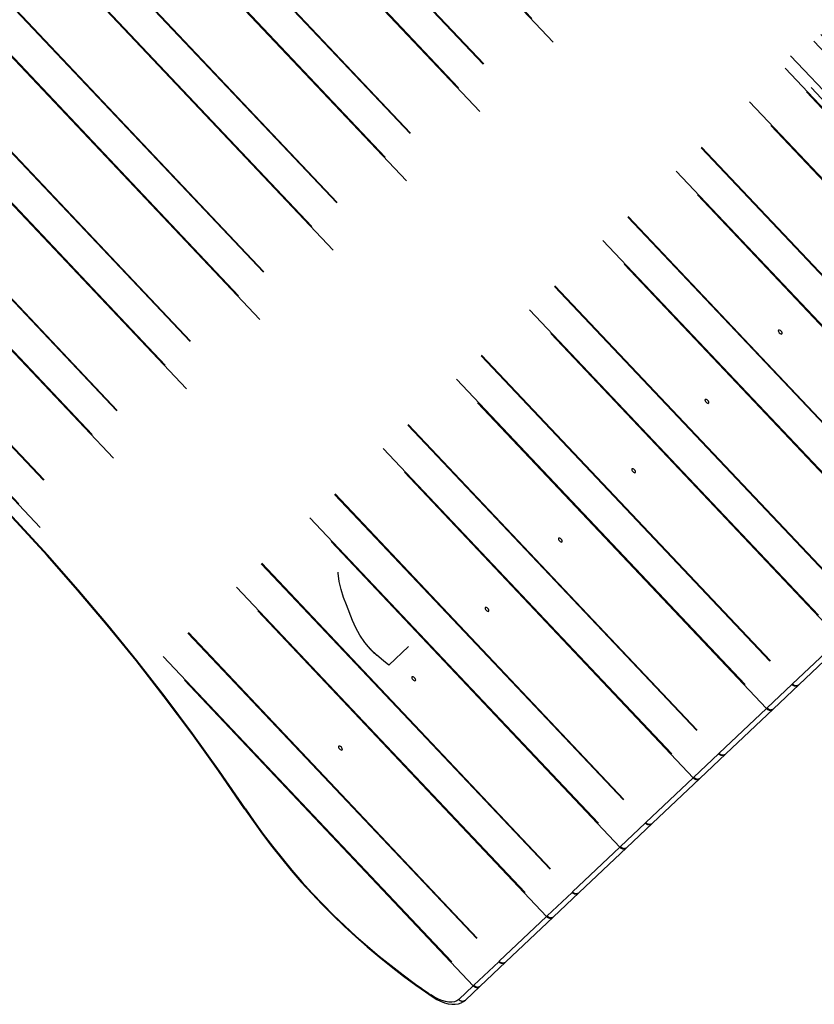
# Model space of a CAD drawing. Header units: metres. Extents: x 104098 to 104607, y 427853 to 428230.
# Tile 30 of 147: x 104234.638 to 104235.111, y 428113.69 to 428114.276. Entities that reach past the tile are written whole.
import ezdxf

# ---------------------------------------------------------------- set-up
doc = ezdxf.new("R2010")
doc.units = ezdxf.units.M
doc.linetypes.add('DASHED2', pattern=[0.375, 0.25, -0.125])

# ---------------------------------------------------------------- blocks, each defined once
blk = doc.blocks.new('school2')
at = {"color": 252, "linetype": 'DASHED2'}
for p, q in [((107953.52126, 456625.83379), (107953.52126, 456627.22779)), ((107953.52178, 456627.22779), (107953.52178, 456625.83379)), ((107953.54207, 456627.22779), (107953.54207, 456625.83379)), ((107953.54247, 456627.22779), (107953.54247, 456625.83379)), ((107953.58126, 456625.83379), (107953.58126, 456627.22779)), ((107953.58178, 456627.22779), (107953.58178, 456625.83379)), ((107953.60207, 456627.22779), (107953.60207, 456625.83379)), ((107953.60247, 456627.22779), (107953.60247, 456625.83379)), ((107953.64126, 456625.83379), (107953.64126, 456627.22779)), ((107953.64178, 456627.22779), (107953.64178, 456625.83379)), ((107953.66207, 456627.22779), (107953.66207, 456625.83379)), ((107953.66247, 456627.22779), (107953.66247, 456625.83379)), ((107953.70126, 456625.83379), (107953.70126, 456627.22779)), ((107953.70178, 456627.22779), (107953.70178, 456625.83379)), ((107953.72207, 456627.22779), (107953.72207, 456625.83379)), ((107953.72247, 456627.22779), (107953.72247, 456625.83379)), ((107953.76126, 456625.83379), (107953.76126, 456627.22779)), ((107953.76178, 456627.22779), (107953.76178, 456625.83379)), ((107953.78207, 456627.22779), (107953.78207, 456625.83379)), ((107953.78247, 456627.22779), (107953.78247, 456625.83379)), ((107953.82126, 456625.83379), (107953.82126, 456627.22779)), ((107953.82178, 456627.22779), (107953.82178, 456625.83379)), ((107953.84207, 456627.22779), (107953.84207, 456625.83379)), ((107953.84247, 456627.22779), (107953.84247, 456625.83379)), ((107953.88126, 456625.83379), (107953.88126, 456627.22779)), ((107953.88178, 456627.22779), (107953.88178, 456625.83379)), ((107953.90207, 456627.22779), (107953.90207, 456625.83379)), ((107953.90247, 456627.22779), (107953.90247, 456625.83379)), ((107953.94126, 456625.83379), (107953.94126, 456627.22779)), ((107953.94178, 456627.22779), (107953.94178, 456625.83379)), ((107953.96207, 456627.22779), (107953.96207, 456625.83379)), ((107953.96247, 456627.22779), (107953.96247, 456625.83379)), ((107954.00126, 456625.83379), (107954.00126, 456627.22779)), ((107954.00178, 456627.22779), (107954.00178, 456625.83379)), ((107954.03035, 456625.83379), (107954.03035, 456627.22779)), ((107954.03087, 456627.22779), (107954.03087, 456625.83379)), ((107954.03416, 456625.83379), (107954.03416, 456627.22779)), ((107954.03826, 456627.23079), (107954.03826, 456625.83079)), ((107954.04503, 456625.83079), (107954.04503, 456627.23079)), ((107954.05005, 456625.83079), (107954.05005, 456627.23079)), ((107954.05428, 456627.22779), (107954.05428, 456625.83379)), ((107954.05932, 456625.83379), (107954.05932, 456627.22779)), ((107954.06002, 456627.22779), (107954.06002, 456625.83379)), ((107953.6285, 456626.06331), (107953.63151, 456626.06729)), ((107953.63151, 456626.06729), (107953.63183, 456626.06758)), ((107953.62599, 456626.05898), (107953.6285, 456626.06331)), ((107953.62732, 456626.06135), (107953.62723, 456626.06121)), ((107953.62391, 456626.05458), (107953.62599, 456626.05898)), ((107953.61839, 456626.04094), (107953.62212, 456626.05006)), ((107953.62212, 456626.05006), (107953.62391, 456626.05458)), ((107953.6167, 456626.03636), (107953.61839, 456626.04094)), ((107953.61452, 456626.02643), (107953.6154, 456626.03166)), ((107953.6154, 456626.03166), (107953.6167, 456626.03636)), ((107953.61429, 456626.02114), (107953.61452, 456626.02643)), ((107953.61466, 456626.01598), (107953.61429, 456626.02114)), ((107953.61526, 456626.01084), (107953.61466, 456626.01598)), ((107953.6157, 456626.00679), (107953.61526, 456626.01084)), ((107953.6157, 456626.00679), (107953.63181, 456626.00679)), ((107953.56028, 456625.99136), (107953.56022, 456625.99079)), ((107953.56022, 456625.99079), (107953.56028, 456625.99021)), ((107953.56044, 456625.99185), (107953.56028, 456625.99136)), ((107953.56069, 456625.99217), (107953.56044, 456625.99185)), ((107953.56097, 456625.99229), (107953.56069, 456625.99217)), ((107953.56126, 456625.99217), (107953.56097, 456625.99229)), ((107953.5615, 456625.99185), (107953.56126, 456625.99217)), ((107953.56167, 456625.99136), (107953.5615, 456625.99185)), ((107953.56172, 456625.99079), (107953.56167, 456625.99136)), ((107953.56167, 456625.99021), (107953.56172, 456625.99079)), ((107953.62028, 456625.99136), (107953.62022, 456625.99079)), ((107953.62022, 456625.99079), (107953.62028, 456625.99021)), ((107953.62044, 456625.99185), (107953.62028, 456625.99136)), ((107953.62069, 456625.99217), (107953.62044, 456625.99185)), ((107953.62097, 456625.99229), (107953.62069, 456625.99217)), ((107953.62126, 456625.99217), (107953.62097, 456625.99229)), ((107953.6215, 456625.99185), (107953.62126, 456625.99217)), ((107953.62167, 456625.99136), (107953.6215, 456625.99185)), ((107953.62172, 456625.99079), (107953.62167, 456625.99136)), ((107953.62167, 456625.99021), (107953.62172, 456625.99079)), ((107953.68028, 456625.99136), (107953.68022, 456625.99079)), ((107953.68022, 456625.99079), (107953.68028, 456625.99021)), ((107953.68044, 456625.99185), (107953.68028, 456625.99136)), ((107953.68069, 456625.99217), (107953.68044, 456625.99185)), ((107953.68097, 456625.99229), (107953.68069, 456625.99217)), ((107953.68126, 456625.99217), (107953.68097, 456625.99229)), ((107953.6815, 456625.99185), (107953.68126, 456625.99217)), ((107953.68167, 456625.99136), (107953.6815, 456625.99185)), ((107953.68172, 456625.99079), (107953.68167, 456625.99136)), ((107953.68167, 456625.99021), (107953.68172, 456625.99079)), ((107953.74028, 456625.99136), (107953.74022, 456625.99079)), ((107953.74022, 456625.99079), (107953.74028, 456625.99021)), ((107953.74044, 456625.99185), (107953.74028, 456625.99136)), ((107953.74069, 456625.99217), (107953.74044, 456625.99185)), ((107953.74097, 456625.99229), (107953.74069, 456625.99217)), ((107953.74126, 456625.99217), (107953.74097, 456625.99229)), ((107953.7415, 456625.99185), (107953.74126, 456625.99217)), ((107953.74167, 456625.99136), (107953.7415, 456625.99185)), ((107953.74172, 456625.99079), (107953.74167, 456625.99136)), ((107953.74167, 456625.99021), (107953.74172, 456625.99079)), ((107953.80028, 456625.99136), (107953.80022, 456625.99079)), ((107953.80022, 456625.99079), (107953.80028, 456625.99021)), ((107953.80044, 456625.99185), (107953.80028, 456625.99136)), ((107953.80069, 456625.99217), (107953.80044, 456625.99185)), ((107953.80097, 456625.99229), (107953.80069, 456625.99217)), ((107953.80126, 456625.99217), (107953.80097, 456625.99229)), ((107953.8015, 456625.99185), (107953.80126, 456625.99217)), ((107953.80167, 456625.99136), (107953.8015, 456625.99185)), ((107953.80172, 456625.99079), (107953.80167, 456625.99136)), ((107953.80167, 456625.99021), (107953.80172, 456625.99079)), ((107953.86028, 456625.99136), (107953.86022, 456625.99079)), ((107953.86022, 456625.99079), (107953.86028, 456625.99021)), ((107953.86044, 456625.99185), (107953.86028, 456625.99136)), ((107953.86069, 456625.99217), (107953.86044, 456625.99185)), ((107953.86097, 456625.99229), (107953.86069, 456625.99217)), ((107953.86126, 456625.99217), (107953.86097, 456625.99229)), ((107953.8615, 456625.99185), (107953.86126, 456625.99217)), ((107953.86167, 456625.99136), (107953.8615, 456625.99185)), ((107953.86172, 456625.99079), (107953.86167, 456625.99136)), ((107953.86167, 456625.99021), (107953.86172, 456625.99079)), ((107953.92028, 456625.99136), (107953.92022, 456625.99079)), ((107953.92022, 456625.99079), (107953.92028, 456625.99021)), ((107953.92044, 456625.99185), (107953.92028, 456625.99136)), ((107953.92069, 456625.99217), (107953.92044, 456625.99185)), ((107953.92097, 456625.99229), (107953.92069, 456625.99217)), ((107953.92126, 456625.99217), (107953.92097, 456625.99229)), ((107953.9215, 456625.99185), (107953.92126, 456625.99217)), ((107953.92167, 456625.99136), (107953.9215, 456625.99185)), ((107953.92172, 456625.99079), (107953.92167, 456625.99136)), ((107953.92167, 456625.99021), (107953.92172, 456625.99079)), ((107953.56028, 456625.99021), (107953.56044, 456625.98973)), ((107953.56044, 456625.98973), (107953.56069, 456625.9894)), ((107953.56069, 456625.9894), (107953.56097, 456625.98929)), ((107953.56097, 456625.98929), (107953.56126, 456625.9894)), ((107953.56126, 456625.9894), (107953.5615, 456625.98973)), ((107953.5615, 456625.98973), (107953.56167, 456625.99021)), ((107953.62028, 456625.99021), (107953.62044, 456625.98973)), ((107953.62044, 456625.98973), (107953.62069, 456625.9894)), ((107953.62069, 456625.9894), (107953.62097, 456625.98929)), ((107953.62097, 456625.98929), (107953.62126, 456625.9894)), ((107953.62126, 456625.9894), (107953.6215, 456625.98973)), ((107953.6215, 456625.98973), (107953.62167, 456625.99021)), ((107953.68028, 456625.99021), (107953.68044, 456625.98973)), ((107953.68044, 456625.98973), (107953.68069, 456625.9894)), ((107953.68069, 456625.9894), (107953.68097, 456625.98929)), ((107953.68097, 456625.98929), (107953.68126, 456625.9894)), ((107953.68126, 456625.9894), (107953.6815, 456625.98973)), ((107953.6815, 456625.98973), (107953.68167, 456625.99021)), ((107953.74028, 456625.99021), (107953.74044, 456625.98973)), ((107953.74044, 456625.98973), (107953.74069, 456625.9894)), ((107953.74069, 456625.9894), (107953.74097, 456625.98929)), ((107953.74097, 456625.98929), (107953.74126, 456625.9894)), ((107953.74126, 456625.9894), (107953.7415, 456625.98973)), ((107953.7415, 456625.98973), (107953.74167, 456625.99021)), ((107953.80028, 456625.99021), (107953.80044, 456625.98973)), ((107953.80044, 456625.98973), (107953.80069, 456625.9894)), ((107953.80069, 456625.9894), (107953.80097, 456625.98929)), ((107953.80097, 456625.98929), (107953.80126, 456625.9894)), ((107953.80126, 456625.9894), (107953.8015, 456625.98973)), ((107953.8015, 456625.98973), (107953.80167, 456625.99021)), ((107953.86028, 456625.99021), (107953.86044, 456625.98973)), ((107953.86044, 456625.98973), (107953.86069, 456625.9894)), ((107953.86069, 456625.9894), (107953.86097, 456625.98929)), ((107953.86097, 456625.98929), (107953.86126, 456625.9894)), ((107953.86126, 456625.9894), (107953.8615, 456625.98973)), ((107953.8615, 456625.98973), (107953.86167, 456625.99021)), ((107953.92028, 456625.99021), (107953.92044, 456625.98973)), ((107953.92044, 456625.98973), (107953.92069, 456625.9894)), ((107953.92069, 456625.9894), (107953.92097, 456625.98929)), ((107953.92097, 456625.98929), (107953.92126, 456625.9894)), ((107953.92126, 456625.9894), (107953.9215, 456625.98973)), ((107953.9215, 456625.98973), (107953.92167, 456625.99021)), ((107953.49669, 456625.8575), (107953.49809, 456625.85062)), ((107953.49809, 456625.85062), (107953.49893, 456625.84662)), ((107953.49893, 456625.84662), (107953.49924, 456625.84526)), ((107953.49924, 456625.84526), (107953.49995, 456625.84278)), ((107953.4999, 456625.84468), (107953.49926, 456625.84724)), ((107953.5007, 456625.84231), (107953.4999, 456625.84468)), ((107953.49995, 456625.84278), (107953.50082, 456625.84044)), ((107953.50165, 456625.84017), (107953.5007, 456625.84231)), ((107953.50082, 456625.84044), (107953.50185, 456625.83829)), ((107953.50273, 456625.83829), (107953.50165, 456625.84017)), ((107953.50185, 456625.83829), (107953.50303, 456625.83633)), ((107953.50393, 456625.8367), (107953.50273, 456625.83829)), ((107953.50303, 456625.83633), (107953.50436, 456625.83462)), ((107953.50521, 456625.83544), (107953.50393, 456625.8367)), ((107953.50436, 456625.83462), (107953.50585, 456625.83317)), ((107953.50657, 456625.83453), (107953.50521, 456625.83544)), ((107953.50585, 456625.83317), (107953.50745, 456625.83205)), ((107953.50797, 456625.83397), (107953.50657, 456625.83453)), ((107953.5094, 456625.83379), (107953.50797, 456625.83397)), ((107953.5094, 456625.83379), (107953.52126, 456625.83379)), ((107953.52178, 456625.83379), (107953.52126, 456625.83379)), ((107953.52178, 456625.83379), (107953.54207, 456625.83379)), ((107953.54247, 456625.83379), (107953.54207, 456625.83379)), ((107953.54247, 456625.83379), (107953.58126, 456625.83379)), ((107953.58178, 456625.83379), (107953.58126, 456625.83379)), ((107953.58178, 456625.83379), (107953.60207, 456625.83379)), ((107953.60247, 456625.83379), (107953.60207, 456625.83379)), ((107953.60247, 456625.83379), (107953.64126, 456625.83379)), ((107953.64178, 456625.83379), (107953.64126, 456625.83379)), ((107953.64178, 456625.83379), (107953.66207, 456625.83379)), ((107953.66247, 456625.83379), (107953.66207, 456625.83379)), ((107953.66247, 456625.83379), (107953.70126, 456625.83379)), ((107953.70178, 456625.83379), (107953.70126, 456625.83379)), ((107953.70178, 456625.83379), (107953.72207, 456625.83379)), ((107953.72247, 456625.83379), (107953.72207, 456625.83379)), ((107953.72247, 456625.83379), (107953.76126, 456625.83379)), ((107953.76178, 456625.83379), (107953.76126, 456625.83379)), ((107953.76178, 456625.83379), (107953.78207, 456625.83379)), ((107953.78247, 456625.83379), (107953.78207, 456625.83379)), ((107953.78247, 456625.83379), (107953.82126, 456625.83379)), ((107953.50745, 456625.83205), (107953.50894, 456625.83135)), ((107953.50894, 456625.83135), (107953.51062, 456625.8309)), ((107953.51062, 456625.8309), (107953.512, 456625.83079)), ((107953.52386, 456625.83079), (107953.512, 456625.83079)), ((107953.54507, 456625.83079), (107953.52386, 456625.83079)), ((107953.58386, 456625.83079), (107953.54507, 456625.83079)), ((107953.60507, 456625.83079), (107953.58386, 456625.83079)), ((107953.64386, 456625.83079), (107953.60507, 456625.83079)), ((107953.66507, 456625.83079), (107953.64386, 456625.83079)), ((107953.70386, 456625.83079), (107953.66507, 456625.83079)), ((107953.72507, 456625.83079), (107953.70386, 456625.83079)), ((107953.76386, 456625.83079), (107953.72507, 456625.83079)), ((107953.78507, 456625.83079), (107953.76386, 456625.83079)), ((107953.82386, 456625.83079), (107953.78507, 456625.83079))]:
    blk.add_line(p, q, dxfattribs=at)
for centre, radius, start, end in [((107963.38195, 457111.78668), 482.75143, 268.4898422, 270.1038511), ((107952.14097, 456626.22904), 1.37239, 350.55048, 8.77352), ((107952.13745, 456626.22905), 1.3763, 350.55621, 8.76767), ((107953.65359, 456626.0216), 0.03934, 175.07853, 188.78521), ((107953.89952, 456625.93601), 0.41041, 170.50332, 191.02932), ((107953.89714, 456625.93601), 0.40762, 170.50966, 191.02187), ((107953.49532, 456626.00377), 0.000587, 183.99952, 247.35318), ((107953.49736, 456625.8575), 0.000663, 118.79212, 180.50427), ((107954.53182, 456626.06479), 1.05522, 191.29665, 191.89755), ((107953.49962, 456625.84665), 0.000694, 120.85546, 181.9035), ((107953.51221, 456625.8336), 0.00282, 176.19106, 265.59536), ((107953.52408, 456625.8336), 0.00282, 176.19167, 265.59474), ((107953.52442, 456625.8334), 0.00267, 171.64893, 257.9232), ((107953.54507, 456625.83379), 0.003, 180, 270), ((107953.54529, 456625.8336), 0.00282, 176.19131, 265.5951), ((107953.58408, 456625.8336), 0.00282, 176.19167, 265.59474), ((107953.58442, 456625.8334), 0.00267, 171.64851, 257.92362), ((107953.60507, 456625.83379), 0.003, 180, 270), ((107953.60529, 456625.8336), 0.00282, 176.19131, 265.5951), ((107953.64408, 456625.8336), 0.00282, 176.19167, 265.59474), ((107953.64442, 456625.8334), 0.00267, 171.64851, 257.92362), ((107953.66507, 456625.83379), 0.003, 180, 270), ((107953.66529, 456625.8336), 0.00282, 176.19106, 265.59536), ((107953.70408, 456625.8336), 0.00282, 176.19131, 265.5951), ((107953.70442, 456625.8334), 0.00267, 171.64851, 257.92362), ((107953.72507, 456625.83379), 0.003, 180, 270), ((107953.72529, 456625.8336), 0.00282, 176.19149, 265.59492), ((107953.76408, 456625.8336), 0.00282, 176.19104, 265.59537), ((107953.76442, 456625.8334), 0.00267, 171.64851, 257.92362), ((107953.78507, 456625.83379), 0.003, 180, 270), ((107953.78529, 456625.8336), 0.00282, 176.19149, 265.59492)]:
    blk.add_arc(centre, radius, start, end, dxfattribs=at)

msp = doc.modelspace()

# ---------------------------------------------------------------- block references
at = {"rotation": 43.40342385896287}
msp.add_blockref('school2', (339564.77906, 22181.48215), dxfattribs=at)

doc.saveas('drawing.dxf')
